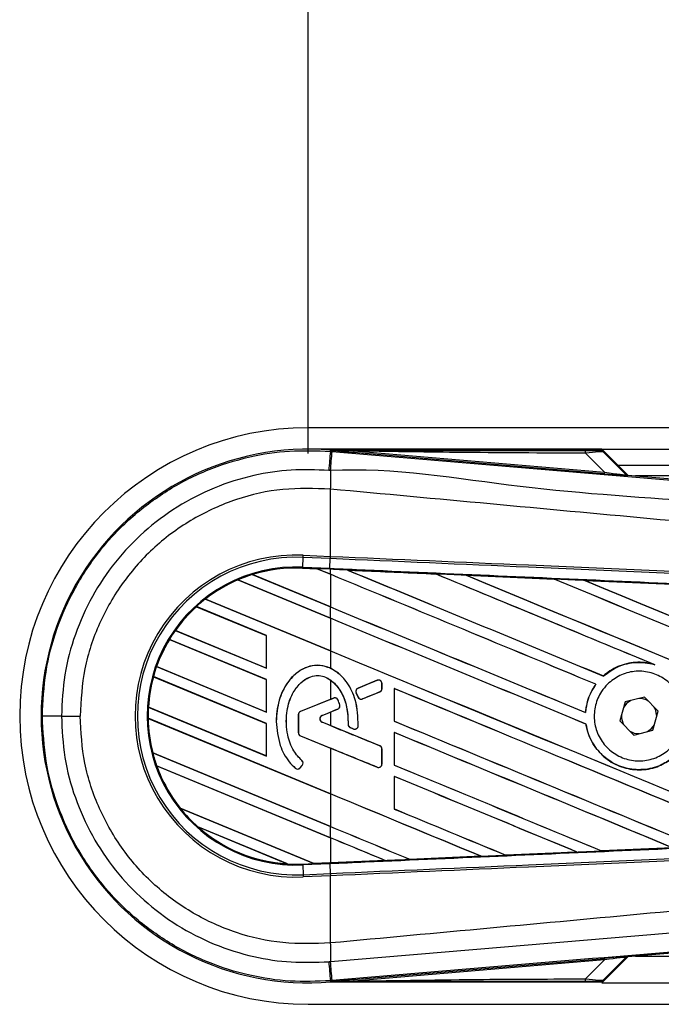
# Model space of a CAD drawing. Header units: millimetres. Extents: x 0 to 420, y 0 to 297.
# Tile 6 of 15: x 55.82 to 60.71, y 216.55 to 224.05. Entities that reach past the tile are written whole.
import ezdxf

# ---------------------------------------------------------------- set-up
doc = ezdxf.new("R2010")
doc.units = ezdxf.units.MM
doc.layers.add('QUOTE', color=174, linetype='Continuous')
doc.styles.add('SLDTEXTSTYLE3', font='TXT', dxfattribs={"width": 0.75})
doc.dimstyles.new('SLDDIMSTYLE0', dxfattribs={"dimtxt": 3, "dimasz": 3, "dimexe": 0, "dimexo": 0.0625, "dimgap": 0.75, "dimtad": 1, "dimlfac": 12.292419, "dimrnd": 1e-09, "dimzin": 12, "dimdsep": 46, "dimtxsty": 'SLDTEXTSTYLE3', "dimsah": 1, "dimcen": 0.09, "dimadec": 0, "dimazin": 3, "dimtfac": 1, "dimtdec": 3, "dimtofl": 0, "dimtmove": 0, "dimatfit": 3, "dimfxl": 0, "dimfrac": 2, "dimtolj": 1, "dimtzin": 12, "dimarcsym": 0})

# ---------------------------------------------------------------- blocks, each defined once
blk = doc.blocks.new('_D')
at = {"layer": 'QUOTE'}
for p, q in [((58.0188, 220.7474), (58.0188, 229.6356)), ((220.7207, 220.7474), (220.7207, 229.6356)), ((220.7207, 227.6356), (58.0188, 227.6356))]:
    blk.add_line(p, q, dxfattribs=at)
for points in [[(58.0188, 227.6356), (61.0188, 227.1356), (61.0188, 228.1356)], [(220.7207, 227.6356), (217.7207, 228.1356), (217.7207, 227.1356)]]:
    blk.add_solid(points, dxfattribs=at)
at = {"layer": 'QUOTE', "insert": (134.9364, 231.5028), "char_height": 3, "attachment_point": 1, "style": 'SLDTEXTSTYLE3'}
blk.add_mtext('2000', dxfattribs=at)

msp = doc.modelspace()

# ---------------------------------------------------------------- linework, layer by layer
at = {"color": 7, "linetype": 'Continuous', "lineweight": 25}
for p, q in [((218.05106, 220.94383), (58.01876, 220.94383)), ((60.25591, 220.78113), (58.01876, 220.78113)), ((58.18881, 220.76411), (58.18961, 220.77358)), ((58.18881, 220.76411), (58.20201, 220.763)), ((58.18961, 220.77358), (58.18999, 220.77355)), ((58.18999, 220.77358), (58.18999, 220.77355)), ((58.19389, 220.76968), (58.18999, 220.77358)), ((60.25216, 220.77358), (58.18999, 220.77358)), ((58.19393, 220.76926), (58.18999, 220.77355)), ((58.19393, 220.76926), (58.19389, 220.76968)), ((58.36702, 220.76701), (58.36598, 220.75467)), ((60.27508, 220.5937), (58.36598, 220.75467)), ((58.36702, 220.76701), (60.27612, 220.60604)), ((60.27612, 220.60604), (60.1331, 220.74998)), ((60.45441, 220.58262), (60.25591, 220.78113)), ((60.25591, 220.78113), (217.92512, 220.78113)), ((60.43975, 220.58963), (60.25838, 220.771)), ((60.26685, 220.75958), (60.43847, 220.58686)), ((60.37794, 220.6591), (217.8403, 220.6591)), ((60.27612, 220.60604), (60.27508, 220.5937)), ((60.43847, 220.58686), (60.43975, 220.58963)), ((60.45496, 220.58257), (60.45367, 220.5798)), ((60.45496, 220.58257), (65.28038, 220.1757)), ((73.06868, 220.57775), (60.51212, 220.57775)), ((58.18868, 220.4765), (58.18857, 220.47651)), ((58.18868, 219.96431), (58.18868, 220.4765)), ((57.97804, 219.88204), (57.98127, 219.95608)), ((57.98127, 219.95608), (57.98203, 219.97334)), ((58.18793, 219.94705), (57.98127, 219.95608)), ((57.98203, 219.97334), (58.18868, 219.96431)), ((58.18514, 219.873), (58.18837, 219.94703)), ((58.18793, 219.94705), (58.18868, 219.96431)), ((58.18837, 219.94703), (58.18793, 219.94705)), ((58.18912, 219.96429), (58.18868, 219.96431)), ((57.59444, 219.82544), (58.18868, 219.5793)), ((57.59447, 219.82543), (57.59444, 219.82544)), ((57.59601, 219.82518), (57.59447, 219.82543)), ((57.97773, 219.87492), (57.9777, 219.87422)), ((57.9777, 219.87422), (58.08718, 219.86944)), ((57.97773, 219.87494), (57.97804, 219.88204)), ((57.97773, 219.87494), (58.08628, 219.8702)), ((57.97773, 219.87492), (57.97773, 219.87494)), ((58.08631, 219.87018), (57.97773, 219.87492)), ((57.97804, 219.88204), (58.18514, 219.873)), ((58.18483, 219.8659), (58.08628, 219.8702)), ((58.18868, 219.82778), (58.08628, 219.8702)), ((58.08718, 219.86944), (58.08631, 219.87018)), ((58.08718, 219.86944), (58.18868, 219.8274)), ((58.18483, 219.8659), (58.18514, 219.873)), ((58.18868, 219.86573), (58.18483, 219.8659)), ((58.18868, 219.82778), (58.18868, 219.86573)), ((58.18868, 219.8274), (58.18868, 219.57968)), ((58.31876, 219.86003), (58.31869, 219.86005)), ((58.31876, 219.86003), (58.32167, 219.8592)), ((58.98935, 219.83069), (58.9894, 219.83067)), ((58.99026, 219.82993), (58.9894, 219.83067)), ((57.48432, 219.78494), (57.48434, 219.78492)), ((58.18868, 219.49318), (57.48432, 219.78494)), ((57.48434, 219.78492), (57.48479, 219.78436)), ((57.48479, 219.78436), (58.18868, 219.49279)), ((58.18868, 219.57968), (57.59601, 219.82518)), ((59.22221, 219.82048), (59.89265, 219.79099)), ((59.22231, 219.82044), (59.22221, 219.82048)), ((59.22231, 219.82044), (59.2252, 219.81962)), ((59.89265, 219.79099), (59.89274, 219.79094)), ((59.8936, 219.79021), (59.89274, 219.79094)), ((60.12655, 219.78067), (60.79616, 219.75108)), ((60.12672, 219.78061), (60.12655, 219.78067)), ((60.12672, 219.78061), (60.12959, 219.7798)), ((57.2366, 219.63906), (58.18868, 219.24469)), ((57.23662, 219.63906), (57.2366, 219.63906)), ((57.23768, 219.63899), (57.23662, 219.63906)), ((58.18868, 219.24508), (57.23768, 219.63899)), ((57.70129, 219.36046), (57.16802, 219.58135)), ((57.16802, 219.58135), (57.16804, 219.58133)), ((57.16804, 219.58133), (57.16846, 219.58078)), ((57.16846, 219.58078), (57.70058, 219.36037)), ((58.18868, 219.49318), (58.18868, 219.5793)), ((58.18868, 219.49279), (58.18868, 219.24508)), ((57.00728, 219.39944), (57.70129, 219.11198)), ((57.0073, 219.39944), (57.00728, 219.39944)), ((57.00817, 219.39946), (57.0073, 219.39944)), ((57.70058, 219.11265), (57.00817, 219.39946)), ((57.70129, 219.02586), (56.96289, 219.33171)), ((56.96289, 219.33171), (56.96291, 219.3317)), ((56.96291, 219.3317), (56.96338, 219.33112)), ((56.96338, 219.33112), (57.70058, 219.02577)), ((57.70129, 219.36046), (57.70058, 219.36037)), ((57.70058, 219.36037), (57.70058, 219.11265)), ((57.70129, 219.11198), (57.70129, 219.36046)), ((58.18868, 219.24469), (58.18868, 219.11158)), ((56.86453, 219.12397), (57.70129, 218.77737)), ((56.86455, 219.12397), (56.86453, 219.12397)), ((56.86531, 219.12403), (56.86455, 219.12397)), ((57.70058, 218.77805), (56.86531, 219.12403)), ((57.70058, 219.11265), (57.70129, 219.11198)), ((60.6507, 219.14179), (60.65981, 219.1384)), ((57.70129, 218.69125), (56.84056, 219.04778)), ((56.84056, 219.04778), (56.84058, 219.04777)), ((56.84058, 219.04777), (56.84113, 219.04716)), ((56.84113, 219.04716), (57.70058, 218.69116)), ((57.70129, 219.02586), (57.70058, 219.02577)), ((57.70058, 219.02577), (57.70058, 218.77805)), ((57.70129, 218.77737), (57.70129, 219.02586)), ((58.18868, 219.02279), (58.18868, 218.87434)), ((58.54516, 219.0195), (58.40017, 218.9603)), ((58.54516, 219.0195), (58.54502, 219.01983)), ((60.26896, 219.05252), (60.26852, 219.05308)), ((58.38571, 218.92498), (58.38538, 218.92484)), ((58.38571, 218.92498), (58.39975, 218.8923)), ((58.40017, 218.9603), (58.40004, 218.96063)), ((58.43443, 218.87809), (58.56538, 218.93155)), ((58.56538, 218.93155), (58.56552, 218.93122)), ((58.58202, 218.95632), (58.58202, 218.99473)), ((58.58202, 218.99473), (58.58238, 218.99473)), ((58.58202, 218.95632), (58.58238, 218.95632)), ((58.58238, 218.95632), (58.58238, 218.99473)), ((58.67611, 218.95666), (58.67611, 218.70821)), ((58.67679, 218.95601), (58.67611, 218.95666)), ((58.67679, 218.70829), (58.67679, 218.95601)), ((60.21074, 218.98956), (60.21164, 218.98957)), ((58.18868, 218.87434), (57.96162, 218.78163)), ((58.21224, 218.88357), (57.96175, 218.7813)), ((58.18868, 218.87434), (58.2121, 218.8839)), ((58.21224, 218.88357), (58.2121, 218.8839)), ((58.24708, 218.86899), (58.24741, 218.86913)), ((58.39942, 218.89216), (58.38538, 218.92484)), ((58.39975, 218.8923), (58.39942, 218.89216)), ((58.43443, 218.87809), (58.43457, 218.87776)), ((60.43561, 218.85487), (60.39501, 218.71016)), ((60.58124, 218.89206), (60.43561, 218.85487)), ((60.68626, 218.78455), (60.58124, 218.89206)), ((56.80189, 218.81531), (57.70129, 218.44277)), ((56.80191, 218.81531), (56.80189, 218.81531)), ((56.80261, 218.81539), (56.80191, 218.81531)), ((57.70058, 218.44345), (56.80261, 218.81539)), ((57.70058, 218.77805), (57.70129, 218.77737)), ((57.96175, 218.7813), (57.96162, 218.78163)), ((58.12608, 218.7522), (58.24444, 218.80052)), ((58.12621, 218.75187), (58.18868, 218.77737)), ((58.18868, 218.77737), (58.18868, 218.67487)), ((58.24444, 218.80052), (58.24458, 218.80019)), ((58.25992, 218.83307), (58.26026, 218.83318)), ((60.64566, 218.63984), (60.68626, 218.78455)), ((56.14032, 218.74735), (56.28182, 218.74735)), ((56.79997, 218.72998), (56.79999, 218.72997)), ((58.18868, 218.15476), (56.79997, 218.72998)), ((56.79999, 218.72997), (56.8007, 218.7293)), ((56.8007, 218.7293), (58.18868, 218.15438)), ((57.77656, 218.70502), (57.7762, 218.70502)), ((57.94476, 218.75654), (57.94476, 218.62096)), ((57.94511, 218.75654), (57.94476, 218.75654)), ((57.94511, 218.75654), (57.94511, 218.62096)), ((58.12608, 218.7522), (58.12621, 218.75187)), ((58.12608, 218.70004), (58.12621, 218.70037)), ((58.56538, 218.52068), (58.12608, 218.70004)), ((58.18868, 218.67487), (58.12621, 218.70037)), ((58.67611, 218.70821), (58.67679, 218.70829)), ((60.13301, 218.77419), (60.13234, 218.77485)), ((60.39501, 218.71016), (60.50004, 218.60264)), ((60.67482, 218.74377), (60.67487, 218.74735)), ((57.70129, 218.69125), (57.70058, 218.69116)), ((57.70058, 218.69116), (57.70058, 218.44345)), ((57.70129, 218.44277), (57.70129, 218.69125)), ((58.32399, 218.68433), (58.32363, 218.68433)), ((58.34041, 218.65967), (58.34027, 218.65934)), ((58.36342, 218.64965), (58.34027, 218.65934)), ((58.34041, 218.65967), (58.36356, 218.64998)), ((58.36356, 218.64998), (58.36342, 218.64965)), ((58.40059, 218.6731), (58.40094, 218.67308)), ((60.13606, 218.68591), (60.13676, 218.686)), ((60.50004, 218.60264), (60.64566, 218.63984)), ((57.94511, 218.62096), (57.94476, 218.62096)), ((57.96175, 218.5962), (57.96162, 218.59587)), ((57.96162, 218.59587), (58.18868, 218.50317)), ((57.96175, 218.5962), (58.54516, 218.35801)), ((58.67611, 218.62206), (58.67611, 218.3736)), ((58.67679, 218.62141), (58.67611, 218.62206)), ((58.67679, 218.37369), (58.67679, 218.62141)), ((58.18868, 218.50317), (58.18868, 218.15476)), ((58.56538, 218.52068), (58.56552, 218.52102)), ((58.58202, 218.49592), (58.58238, 218.49592)), ((58.58202, 218.38277), (58.58202, 218.49592)), ((58.58238, 218.38277), (58.58238, 218.49592)), ((56.83524, 218.46689), (58.18868, 217.90628)), ((56.83526, 218.46689), (56.83524, 218.46689)), ((56.83596, 218.46698), (56.83526, 218.46689)), ((58.18868, 217.90666), (56.83596, 218.46698)), ((57.70058, 218.44345), (57.70129, 218.44277)), ((57.97134, 218.40831), (57.97157, 218.40858)), ((56.8654, 218.36828), (56.86543, 218.36826)), ((58.18868, 217.82016), (56.8654, 218.36828)), ((56.86543, 218.36826), (56.86646, 218.36746)), ((56.86646, 218.36746), (58.18868, 217.81978)), ((57.92138, 218.35029), (57.92115, 218.35002)), ((57.95954, 218.35328), (57.97432, 218.371)), ((57.95954, 218.35328), (57.95981, 218.35305)), ((57.95981, 218.35305), (57.97459, 218.37078)), ((57.97432, 218.371), (57.97459, 218.37078)), ((58.54516, 218.35801), (58.54502, 218.35767)), ((58.58202, 218.38277), (58.58238, 218.38277)), ((58.67611, 218.3736), (58.67679, 218.37369)), ((58.67611, 218.28745), (58.67611, 218.039)), ((58.67679, 218.2868), (58.67611, 218.28745)), ((58.67679, 218.03909), (58.67679, 218.2868)), ((58.18868, 218.15438), (58.18868, 217.90666)), ((57.04452, 218.0456), (58.06353, 217.62352)), ((57.04455, 218.04559), (57.04452, 218.0456)), ((57.04544, 218.04561), (57.04455, 218.04559)), ((58.0628, 217.6242), (57.04544, 218.04561)), ((58.67611, 218.039), (58.67679, 218.03909)), ((57.86261, 217.62062), (57.17837, 217.90404)), ((57.17837, 217.90404), (57.17844, 217.90401)), ((57.17844, 217.90401), (57.18122, 217.90248)), ((57.18122, 217.90248), (57.85949, 217.62153)), ((58.18868, 217.82016), (58.18868, 217.90628)), ((58.18868, 217.81978), (58.18868, 217.6297)), ((60.79579, 217.74361), (60.25538, 217.71972)), ((58.79423, 217.65548), (58.79353, 217.65615)), ((58.79423, 217.65548), (59.33637, 217.67928)), ((58.79426, 217.65546), (58.79423, 217.65548)), ((59.33646, 217.67925), (58.79426, 217.65546)), ((59.33403, 217.67987), (59.33637, 217.67928)), ((59.33637, 217.67928), (59.33646, 217.67925)), ((59.52482, 217.68756), (59.52413, 217.68823)), ((59.52488, 217.68753), (59.52482, 217.68756)), ((60.06633, 217.71138), (59.52488, 217.68753)), ((60.06388, 217.71201), (60.0662, 217.71142)), ((60.0662, 217.71142), (60.06633, 217.71138)), ((60.25528, 217.71977), (60.25459, 217.72043)), ((60.25538, 217.71972), (60.25528, 217.71977)), ((57.85949, 217.62153), (57.86254, 217.62064)), ((57.86254, 217.62064), (57.86261, 217.62062)), ((57.97773, 217.61977), (58.06353, 217.62352)), ((57.97773, 217.61977), (57.97804, 217.61267)), ((58.18514, 217.62171), (57.97804, 217.61267)), ((57.97804, 217.61267), (57.98127, 217.53863)), ((58.0628, 217.6242), (58.18868, 217.6297)), ((58.0635, 217.62353), (58.0628, 217.6242)), ((58.0635, 217.62353), (58.18483, 217.62883)), ((58.18483, 217.62881), (58.06353, 217.62352)), ((58.18868, 217.62898), (58.18483, 217.62881)), ((58.18483, 217.62883), (58.18483, 217.62881)), ((58.18514, 217.62171), (58.18837, 217.54768)), ((58.60615, 217.64723), (58.18868, 217.62898)), ((58.60374, 217.64784), (58.60609, 217.64725)), ((58.60609, 217.64725), (58.60615, 217.64723)), ((57.98127, 217.53863), (58.18793, 217.54766)), ((57.98127, 217.53863), (57.98203, 217.52137)), ((58.18868, 217.5304), (57.98203, 217.52137)), ((58.18793, 217.54766), (58.18837, 217.54768)), ((58.18793, 217.54766), (58.18868, 217.5304)), ((58.18868, 217.5304), (58.18912, 217.53042)), ((58.18868, 217.01821), (58.18868, 217.5304)), ((65.28038, 217.31901), (60.45496, 216.91214)), ((58.18868, 217.01821), (58.18857, 217.0182)), ((58.36598, 216.74004), (60.27508, 216.90101)), ((60.25591, 216.71358), (60.45441, 216.91209)), ((60.25838, 216.72371), (60.43975, 216.90508)), ((60.43847, 216.90784), (60.26685, 216.73513)), ((60.27508, 216.90101), (60.27612, 216.88867)), ((60.43975, 216.90508), (60.43847, 216.90784)), ((60.45367, 216.91491), (60.45496, 216.91214)), ((60.51212, 216.91696), (73.06868, 216.91696)), ((60.27612, 216.88867), (58.36702, 216.7277)), ((60.1331, 216.74473), (60.27612, 216.88867)), ((58.20202, 216.73171), (58.18881, 216.7306)), ((58.18881, 216.7306), (58.18961, 216.72113)), ((58.18999, 216.72116), (58.18961, 216.72113)), ((58.18999, 216.72116), (58.19393, 216.72545)), ((58.19389, 216.72503), (58.18999, 216.72113)), ((58.18999, 216.72116), (58.18999, 216.72113)), ((58.18999, 216.72113), (60.25216, 216.72113)), ((58.19389, 216.72503), (58.19393, 216.72545)), ((58.36598, 216.74004), (58.36702, 216.7277)), ((60.25591, 216.71358), (137.41728, 216.71358)), ((58.01876, 216.55088), (137.41728, 216.55088))]:
    msp.add_line(p, q, dxfattribs=at)
at = {"color": 7, "linetype": 'Continuous', "lineweight": 25, "flags": 128}
for points in [[(58.36702, 220.76701), (58.27007, 220.7685), (58.19389, 220.76968)], [(60.47665, 218.86535), (60.44572, 218.84227), (60.42417, 218.81409)], [(60.67487, 218.74735), (60.66465, 218.79872), (60.65666, 218.81485)], [(60.60462, 218.62936), (60.63555, 218.65244), (60.6571, 218.68062)], [(58.19389, 216.72503), (58.29085, 216.72653), (58.36702, 216.7277)]]:
    msp.add_lwpolyline(points, dxfattribs=at)
at = {"color": 7, "linetype": 'Continuous', "lineweight": 25}
for centre, radius, start, end in [((58.01876, 218.74735), 2.19648, 90, 270), ((58.01876, 218.74735), 2.03342, 85.180275, 274.819725), ((267.51103, 203.00141), 210.07453, 175.1496061, 175.1892913), ((-12.35995, 226.59981), 70.80296, 355.1535701, 355.2713162), ((60.04633, 220.75335), 0.08683, 357.771186, 11.517831), ((81.67747, 220.3333), 23.48933, 179.305525, 179.650671), ((60.45573, 220.60412), 0.02441, 225.001639, 265.178637), ((57.9285, 218.74735), 1.22715, 87.5, 272.5), ((57.9285, 218.74735), 1.20987, 87.5, 272.5), ((57.9285, 218.74735), 1.13577, 87.5, 272.5), ((57.9285, 218.74735), 1.12866, 107.216511, 113.17547), ((57.9285, 218.74735), 1.12866, 87.5, 107.216511), ((57.9285, 218.74735), 1.12864, 87.5, 107.214901), ((57.9285, 218.74735), 1.12794, 87.5, 107.144323), ((57.9285, 218.74735), 1.12866, 113.17547, 127.809083), ((57.9285, 218.74735), 1.12864, 113.17491, 127.808206), ((57.9285, 218.74735), 1.12794, 113.165044, 127.767518), ((57.9285, 218.74735), 1.12866, 127.809083, 132.360277), ((57.9285, 218.74735), 1.12866, 132.360277, 144.707169), ((57.9285, 218.74735), 1.12864, 132.360129, 144.706662), ((57.9285, 218.74735), 1.12794, 132.363076, 144.680394), ((57.9285, 218.74735), 1.12866, 144.707169, 148.819021), ((57.9285, 218.74735), 1.12866, 148.819021, 160.507577), ((57.9285, 218.74735), 1.12864, 148.819155, 160.507348), ((57.9285, 218.74735), 1.12794, 148.831691, 160.491437), ((57.9285, 218.74735), 1.12866, 160.507577, 164.563069), ((57.9285, 218.74735), 1.12866, 164.563069, 176.548142), ((57.9285, 218.74735), 1.12864, 164.563472, 176.548182), ((57.9285, 218.74735), 1.12794, 164.585759, 176.541662), ((58.55527, 218.99473), 0.02675, 0, 112.209257), ((58.41028, 218.93554), 0.02675, 112.209257, 203.245837), ((58.55527, 218.95632), 0.02675, 292.209268, 0), ((58.22235, 218.85881), 0.02675, 22.378703, 112.209291), ((58.42432, 218.90285), 0.02675, 203.245837, 292.209268), ((60.54064, 218.74735), 0.13423, 58.469513, 90.187292), ((57.9285, 218.74735), 1.12866, 176.548142, 180.881798), ((57.97186, 218.75654), 0.0271, 112.209291, 180), ((57.97186, 218.75654), 0.02675, 112.209291, 180), ((58.23434, 218.82528), 0.02675, 292.209261, 16.934979), ((56.11035, 100.1717), 118.57565, 89.9855185, 90.0558104), ((57.9285, 218.74735), 1.12866, 180.881798, 194.388305), ((57.9285, 218.74735), 1.12864, 180.882524, 194.388686), ((57.9285, 218.74735), 1.12794, 180.91722, 194.393139), ((58.13673, 218.72612), 0.02817, 112.209261, 247.790711), ((58.13673, 218.72612), 0.02781, 112.209261, 247.790711), ((60.54064, 218.74735), 0.13423, 178.469513, 210.187292), ((58.35074, 218.68434), 0.02675, 180.034995, 247.290493), ((58.37389, 218.67466), 0.02675, 247.290493, 356.671349), ((60.54064, 218.74735), 0.13423, 238.469513, 270.187292), ((57.97186, 218.62096), 0.0271, 180, 247.790712), ((57.97186, 218.62096), 0.02675, 180, 247.790712), ((58.55527, 218.49592), 0.02675, 0, 67.790711), ((57.9285, 218.74735), 1.12866, 194.388305, 199.625039), ((57.95378, 218.38814), 0.02675, 320.16689, 48.977091), ((57.95378, 218.38814), 0.0271, 320.16689, 48.977091), ((57.9285, 218.74735), 1.12866, 199.625039, 218.444711), ((57.9285, 218.74735), 1.12864, 199.626296, 218.445888), ((57.9285, 218.74735), 1.12794, 199.682367, 218.473259), ((57.939, 218.37041), 0.0271, 228.805903, 320.16689), ((57.939, 218.37041), 0.02675, 228.805903, 320.16689), ((58.55527, 218.38277), 0.02675, 247.790712, 0), ((57.9285, 218.74735), 1.12866, 218.444711, 228.346907), ((57.9285, 218.74735), 1.12866, 228.346907, 266.653093), ((57.9285, 218.74735), 1.12864, 228.350563, 266.649437), ((57.9285, 218.74735), 1.12794, 228.507547, 266.492453), ((57.9285, 218.74735), 1.12866, 266.653093, 272.5), ((81.67746, 217.16141), 23.48933, 180.349329, 180.694477), ((60.45573, 216.89059), 0.02441, 94.821363, 134.998361), ((267.51103, 234.4933), 210.07453, 184.8107087, 184.8503939), ((-20.59203, 210.20066), 79.06425, 4.7382817, 4.8437242), ((60.04633, 216.74135), 0.08683, 348.482169, 2.228814)]:
    msp.add_arc(centre, radius, start, end, dxfattribs=at)
for centre, major_axis, ratio, start_param, end_param in [((60.06568, 220.77189), (0.17241, -0.0004), 0.0065928, 5.1035854, 6.2804722), ((60.06568, 220.73122), (0.20145, 0.02794), 0.0487304, 0.0458928, 1.2227796), ((60.16501, 220.60487), (0.28866, -0.02506), 0.0060141, 5.1041157, 6.2810026), ((60.16706, 220.62919), (0.27146, -0.04248), 0.0239119, 5.1295592, 6.306446), ((60.45701, 220.60689), (0.01028, 0.02214), 0.9999568, 2.7909675, 3.4922178), ((58.02039, 219.89748), (0.06593, -0.02731), 0.0029846, 0.0092528, 0.0351255), ((58.18868, 219.16862), (69.78241, -28.90702), 0.0080625, 1.5451428, 1.5741362), ((58.18868, 219.16862), (69.74174, -28.89017), 0.0080625, 1.5451387, 1.5741362), ((58.18868, 220.57306), (69.78241, -28.90702), 0.0080625, 4.7175918, 4.7455439), ((58.18868, 218.6465), (69.74211, -3.04593), 0.0174384, 1.5600642, 1.5696511), ((58.18868, 220.57306), (69.74174, -28.89017), 0.0080625, 4.7176356, 4.7455551), ((58.18868, 219.50323), (69.78241, -28.90702), 0.0080625, 1.538717, 1.5626622), ((58.18868, 219.50323), (69.74174, -28.89017), 0.0080625, 1.5388271, 1.5626424), ((58.18868, 220.90767), (69.78241, -28.90702), 0.0080625, 4.73054, 4.7977625), ((58.18868, 220.90767), (69.74174, -28.89017), 0.0080625, 4.7305916, 4.797783), ((58.18868, 218.6465), (69.74211, -3.04593), 0.0174384, 1.5471095, 1.5566952), ((58.18868, 219.83783), (69.78241, -28.90702), 0.0080625, 1.4844685, 1.5497155), ((58.18868, 219.83783), (69.74174, -28.89017), 0.0080625, 1.4844738, 1.5496877), ((58.18868, 221.24227), (69.78241, -28.90702), 0.0080625, 4.7435023, 4.8082676), ((58.18868, 221.24227), (69.74174, -28.89017), 0.0080625, 4.7435622, 4.8082852), ((58.18868, 218.6465), (69.74211, -3.04593), 0.0174384, 1.534147, 1.5437245), ((58.18868, 220.23846), (69.74174, -28.89017), 0.0080625, 4.7157288, 4.7436017), ((58.18868, 220.23846), (69.78241, -28.90702), 0.0080625, 4.7157288, 4.743595), ((58.18868, 218.83402), (69.78241, -28.90702), 0.0080625, 1.5462162, 1.5741362), ((58.18868, 218.83402), (69.74174, -28.89017), 0.0080625, 1.54621, 1.5741362), ((58.18868, 219.90385), (69.74174, -28.89017), 0.0080625, 4.7157288, 4.7663143), ((58.18868, 219.90385), (69.78241, -28.90702), 0.0080625, 4.7157288, 4.7662988), ((58.18868, 219.53212), (69.78242, 28.493), 0.0080793, 4.7121189, 4.7141966), ((58.18868, 218.11958), (69.78242, 28.49302), 0.0080793, 1.5620973, 1.5639738), ((58.18868, 218.49941), (69.78241, -28.90702), 0.0080625, 1.5263102, 1.5671512), ((58.18868, 218.49941), (69.74174, -28.89017), 0.0080625, 1.5263198, 1.5671374), ((58.18868, 218.11958), (69.78242, 28.49301), 0.0080793, 1.5666964, 1.5674975), ((58.18868, 219.56925), (69.78241, -28.90702), 0.0080625, 4.7227138, 4.7558224), ((58.18868, 219.56925), (69.74174, -28.89017), 0.0080625, 4.7227276, 4.7558335), ((58.18868, 219.33265), (69.78242, -28.49305), 0.0080793, 4.7156879, 4.721088), ((58.18868, 218.16481), (69.78241, -28.90702), 0.0080625, 1.5367672, 1.5671512), ((58.18868, 218.16481), (69.74174, -28.89017), 0.0080625, 1.5367814, 1.5671374), ((58.18868, 217.84538), (69.78242, -28.49305), 0.0080793, 1.5689888, 1.5740952), ((58.18868, 219.23465), (69.78241, -28.90702), 0.0080625, 4.7227138, 4.7453492), ((58.18868, 219.23465), (69.74174, -28.89017), 0.0080625, 4.7227276, 4.7453552), ((58.18868, 217.83021), (69.78241, -28.90702), 0.0080625, 1.5472259, 1.5671512), ((58.18868, 217.83021), (69.74174, -28.89017), 0.0080625, 1.5472453, 1.5671374), ((58.18868, 217.4956), (69.78241, -28.90702), 0.0080625, 1.5576876, 1.5741362), ((58.18868, 217.4956), (69.74174, -28.89017), 0.0080625, 1.5577128, 1.5741362), ((58.18868, 218.90004), (69.78241, -28.90702), 0.0080625, 4.7227138, 4.7348779), ((58.18868, 218.90004), (69.74174, -28.89017), 0.0080625, 4.7227276, 4.7348783), ((58.18868, 218.56544), (69.74174, -28.89017), 0.0080625, 4.7157288, 4.7244015), ((58.18868, 218.56544), (69.78241, -28.90702), 0.0080625, 4.7157288, 4.724407), ((58.18868, 217.161), (69.78241, -28.90702), 0.0080625, 1.5681537, 1.5741362), ((58.18868, 217.161), (69.74174, -28.89017), 0.0080625, 1.5681848, 1.5741362), ((58.18868, 218.84821), (69.74211, 3.04593), 0.0174384, 4.7412538, 4.7489822), ((58.18868, 218.84821), (69.74211, 3.04593), 0.0174384, 4.7203001, 4.7280508), ((58.18868, 218.84821), (69.74211, 3.04593), 0.0174384, 4.7307768, 4.7385182), ((58.11685, 217.60144), (0.05335, -0.0221), 0.0036879, 3.1511368, 3.1770094), ((58.18868, 218.84821), (69.74211, 3.04593), 0.0174384, 4.7116274, 4.7175787), ((60.16501, 216.88984), (0.28866, 0.02506), 0.0060141, 0.0021827, 1.1790696), ((60.16706, 216.86552), (0.27146, 0.04248), 0.0239119, 6.2599246, 7.4368114), ((60.45701, 216.88782), (-0.01028, 0.02214), 0.9999568, 5.9325602, 6.6338104), ((60.06568, 216.72281), (0.17241, 0.0004), 0.0065928, 0.0027131, 1.1795999), ((60.06568, 216.76349), (0.20145, -0.02794), 0.0487304, 5.0604057, 6.2372925)]:
    msp.add_ellipse(centre, major_axis=major_axis, ratio=ratio, start_param=start_param, end_param=end_param, dxfattribs=at)
for points, knots in [([(55.99485, 218.7473), (56.00025, 218.85947), (56.01121, 219.08705), (56.09944, 219.41734), (56.23907, 219.73154), (56.42881, 220.01509), (56.66532, 220.2651), (56.93802, 220.46988), (57.24401, 220.62769), (57.55922, 220.72679), (57.87839, 220.77637), (58.08453, 220.76823), (58.18881, 220.76411)], [0, 0, 0, 0, 0.100465, 0.2038434, 0.3043094, 0.4076889, 0.5081552, 0.611535, 0.7120023, 0.8153833, 0.9066108, 1, 1, 1, 1]), ([(58.19389, 220.76968), (58.55544, 220.76989), (59.20102, 220.77027), (59.84714, 220.77056), (60.13142, 220.77069)], [0, 0, 0, 0, 0.5600269, 1, 1, 1, 1]), ([(58.36598, 220.75467), (58.34936, 220.75607), (58.30011, 220.76023), (58.2422, 220.76511), (58.20203, 220.76857), (58.19393, 220.76926)], [0, 0, 0, 0, 0.2892673, 0.8568296, 1, 1, 1, 1]), ([(58.20201, 220.763), (58.68281, 220.72248), (59.64442, 220.64145), (61.08639, 220.52028), (62.96477, 220.36272), (64.35896, 220.24628), (65.27402, 220.16985)], [0, 0, 0, 0, 0.2036202, 0.4072406, 0.6109477, 1, 1, 1, 1]), ([(60.1331, 220.74998), (59.80347, 220.75135), (59.21482, 220.75381), (58.62608, 220.76298), (58.36702, 220.76701)], [0, 0, 0, 0, 0.5599741, 1, 1, 1, 1]), ([(60.23809, 220.77149), (60.23934, 220.77188), (60.24158, 220.77258), (60.24892, 220.77328), (60.25216, 220.77358)], [0, 0, 0, 0, 0.5593923, 1, 1, 1, 1]), ([(60.26685, 220.75958), (60.26208, 220.76336), (60.25357, 220.7701), (60.24282, 220.77107), (60.23809, 220.77149)], [0, 0, 0, 0, 0.56, 1, 1, 1, 1]), ([(60.25838, 220.771), (60.25783, 220.77148), (60.25652, 220.77261), (60.2543, 220.77345), (60.25273, 220.77355), (60.25216, 220.77358)], [0, 0, 0, 0, 0.3193957, 0.7481913, 1, 1, 1, 1]), ([(60.25838, 220.771), (60.261, 220.76784), (60.26566, 220.76219), (60.26649, 220.76038), (60.26685, 220.75958)], [0, 0, 0, 0, 0.560586, 1, 1, 1, 1]), ([(58.17656, 220.61912), (58.08092, 220.62288), (57.88964, 220.6304), (57.59479, 220.5852), (57.3013, 220.49278), (57.01814, 220.34783), (56.76401, 220.15673), (56.54483, 219.92641), (56.36807, 219.66196), (56.23829, 219.37207), (56.15609, 219.06413), (56.14557, 218.85294), (56.14032, 218.74735)], [0, 0, 0, 0, 0.0923036, 0.1846071, 0.2865385, 0.3884688, 0.490398, 0.5923288, 0.694247, 0.7961664, 0.8980845, 1, 1, 1, 1]), ([(58.18986, 220.618), (58.18986, 220.618), (58.18542, 220.61837), (58.18099, 220.61875), (58.17656, 220.61912)], [0, 0, 0, 0, 0.0003655, 1, 1, 1, 1]), ([(65.27481, 220.02377), (64.35872, 220.09864), (62.96249, 220.21275), (61.08108, 220.38257), (59.6352, 220.46609), (58.6728, 220.6423), (58.18986, 220.618), (58.18986, 220.618)], [0, 0, 0, 0, 0.3887669, 0.5925279, 0.7962893, 0.9999993, 1, 1, 1, 1]), ([(58.18857, 220.47651), (58.06779, 220.48082), (57.82587, 220.48946), (57.46951, 220.40864), (57.13825, 220.25858), (56.8437, 220.04462), (56.60109, 219.77262), (56.42008, 219.45709), (56.30312, 219.11027), (56.28891, 218.86823), (56.28182, 218.74735)], [0, 0, 0, 0, 0.1248804, 0.2501396, 0.3746494, 0.4998125, 0.6247642, 0.7495577, 0.8749238, 1, 1, 1, 1]), ([(65.27421, 219.78084), (65.24688, 219.78523), (65.07823, 219.81231), (64.33825, 219.88764), (62.81789, 220.04462), (60.62435, 220.25122), (59.0009, 220.40138), (58.18868, 220.4765)], [0, 0, 0, 0, 0.0117013, 0.0722088, 0.3141935, 0.6568871, 1, 1, 1, 1]), ([(65.27016, 219.63816), (65.01886, 219.64912), (64.46269, 219.67338), (63.6002, 219.71099), (62.68292, 219.751), (61.99422, 219.78104), (61.30548, 219.81108), (60.61676, 219.84112), (59.50123, 219.88977), (58.69162, 219.92508), (58.18837, 219.94703)], [0, 0, 0, 0, 0.1067875, 0.2363437, 0.3660007, 0.4956801, 0.5280685, 0.6576247, 0.7871808, 1, 1, 1, 1]), ([(58.18912, 219.96429), (58.69243, 219.94235), (59.50212, 219.90704), (60.61776, 219.85839), (61.30656, 219.82836), (61.99536, 219.79832), (62.68413, 219.76829), (63.60151, 219.72828), (64.46408, 219.69067), (65.02032, 219.66641), (65.27164, 219.65545)], [0, 0, 0, 0, 0.2128192, 0.3423754, 0.4719316, 0.50432, 0.6339994, 0.7636564, 0.8932125, 1, 1, 1, 1]), ([(58.18514, 219.873), (58.27516, 219.86906), (58.72528, 219.84941), (59.53547, 219.81386), (60.61537, 219.7662), (61.69466, 219.71827), (62.59333, 219.67811), (63.49126, 219.63779), (64.3231, 219.60029), (64.97439, 219.57072), (65.2674, 219.55741)], [0, 0, 0, 0, 0.0380636, 0.1903223, 0.342581, 0.4948397, 0.6470984, 0.723226, 0.8754847, 1, 1, 1, 1]), ([(58.31869, 219.86005), (58.30653, 219.86058), (58.26319, 219.86248), (58.21986, 219.86437), (58.18868, 219.86573)], [0, 0, 0, 0, 0.28064466, 1, 1, 1, 1]), ([(58.31869, 219.86005), (58.35663, 219.85839), (58.58019, 219.84862), (58.80374, 219.83883), (58.98935, 219.83069)], [0, 0, 0, 0, 0.1696977, 1, 1, 1, 1]), ([(58.9894, 219.83067), (58.81121, 219.83848), (58.58767, 219.84828), (58.36411, 219.85805), (58.31876, 219.86003)], [0, 0, 0, 0, 0.79711637, 1, 1, 1, 1]), ([(59.22221, 219.82048), (59.21004, 219.82101), (59.14922, 219.82368), (59.0716, 219.82709), (59.00614, 219.82996), (58.98935, 219.83069)], [0, 0, 0, 0, 0.1567286, 0.7836435, 1, 1, 1, 1]), ([(59.89274, 219.79094), (59.77342, 219.7962), (59.54996, 219.80605), (59.32646, 219.81587), (59.22231, 219.82044)], [0, 0, 0, 0, 0.5339744, 1, 1, 1, 1]), ([(60.12655, 219.78067), (60.11438, 219.78121), (60.05355, 219.78389), (59.97559, 219.78733), (59.90979, 219.79023), (59.89265, 219.79099)], [0, 0, 0, 0, 0.1560477, 0.7802389, 1, 1, 1, 1]), ([(60.79635, 219.75099), (60.73568, 219.75368), (60.51251, 219.76357), (60.28928, 219.77343), (60.12672, 219.78061)], [0, 0, 0, 0, 0.2718129, 1, 1, 1, 1]), ([(60.6507, 219.14179), (60.62793, 219.14689), (60.56032, 219.16203), (60.44312, 219.15241), (60.33674, 219.10841), (60.28479, 219.06627), (60.26852, 219.05308)], [0, 0, 0, 0, 0.1712904, 0.5087548, 0.8462025, 1, 1, 1, 1]), ([(60.26896, 219.05252), (60.30612, 219.07962), (60.38062, 219.13395), (60.51852, 219.16284), (60.61279, 219.15249), (60.65822, 219.13887), (60.65981, 219.1384)], [0, 0, 0, 0, 0.3283471, 0.658119, 0.9880092, 1, 1, 1, 1]), ([(58.18868, 219.11158), (58.16297, 219.12086), (58.11263, 219.13904), (58.0321, 219.13002), (57.95693, 219.09763), (57.87947, 219.03238), (57.80824, 218.9188), (57.7787, 218.79912), (57.77669, 218.7232), (57.7762, 218.70502)], [0, 0, 0, 0, 0.1181192, 0.2313231, 0.3438681, 0.4724961, 0.6678894, 0.9204553, 1, 1, 1, 1]), ([(58.40059, 218.6731), (58.39832, 218.73979), (58.39443, 218.85463), (58.32817, 218.99526), (58.24838, 219.08028), (58.1663, 219.12558), (58.0869, 219.13773), (58.01058, 219.12315), (57.93047, 219.08023), (57.85081, 218.99559), (57.78843, 218.86427), (57.78064, 218.7598), (57.77656, 218.70502)], [0, 0, 0, 0, 0.1653636, 0.2847889, 0.379918, 0.4532243, 0.5152242, 0.5771012, 0.6445431, 0.7395039, 0.8633961, 1, 1, 1, 1]), ([(58.40094, 218.67308), (58.39871, 218.73984), (58.39486, 218.85488), (58.32832, 218.9949), (58.25599, 219.07436), (58.20564, 219.1022), (58.18868, 219.11158)], [0, 0, 0, 0, 0.3858589, 0.6649336, 0.8871478, 1, 1, 1, 1]), ([(60.30005, 218.99019), (60.33002, 219.01454), (60.38996, 219.06324), (60.5041, 219.09332), (60.6204, 219.08636), (60.72822, 219.04062), (60.81471, 218.96192), (60.87028, 218.85899), (60.88863, 218.74353), (60.86775, 218.62853), (60.81002, 218.52694), (60.72192, 218.45015), (60.61333, 218.40683), (60.49647, 218.4019), (60.38456, 218.43595), (60.29023, 218.50515), (60.22418, 218.60162), (60.1937, 218.71463), (60.20268, 218.83085), (60.24263, 218.92575), (60.2841, 218.97228), (60.30005, 218.99019)], [0, 0, 0, 0, 0.0537008, 0.107401, 0.161118, 0.214849, 0.268575, 0.3222758, 0.3759418, 0.429583, 0.4832243, 0.5368906, 0.5905915, 0.6443177, 0.6980486, 0.7517655, 0.8054595, 0.8591318, 0.9127903, 0.9664454, 1, 1, 1, 1]), ([(57.97134, 218.40831), (57.94967, 218.43166), (57.89806, 218.48724), (57.85402, 218.61471), (57.84855, 218.76203), (57.88328, 218.8955), (57.94221, 218.9852), (58.00497, 219.035), (58.06365, 219.05669), (58.11647, 219.05699), (58.16577, 219.03962), (58.22549, 218.99844), (58.28085, 218.92134), (58.31992, 218.80928), (58.32256, 218.72819), (58.32399, 218.68433)], [0, 0, 0, 0, 0.0744353, 0.177241, 0.3086024, 0.4174643, 0.4963546, 0.5570675, 0.6030224, 0.6410452, 0.6789529, 0.7243011, 0.8099663, 0.8972232, 1, 1, 1, 1]), ([(57.97157, 218.40858), (57.94992, 218.4319), (57.89838, 218.48742), (57.85438, 218.61478), (57.84891, 218.76197), (57.88359, 218.89533), (57.94246, 218.98493), (58.0051, 219.03465), (58.06369, 219.05634), (58.11632, 219.05658), (58.15735, 219.04247), (58.17982, 219.02836), (58.18868, 219.02279)], [0, 0, 0, 0, 0.1057973, 0.2519537, 0.4387447, 0.5935245, 0.7056507, 0.7919163, 0.8571803, 0.9111569, 0.9649703, 1, 1, 1, 1]), ([(58.18868, 219.02279), (58.20596, 219.00734), (58.25282, 218.96546), (58.30921, 218.86135), (58.32282, 218.75795), (58.32352, 218.69495), (58.32363, 218.68433)], [0, 0, 0, 0, 0.1837852, 0.4983769, 0.9154383, 1, 1, 1, 1]), ([(58.58238, 218.99473), (58.58208, 218.99778), (58.58148, 219.00387), (58.57682, 219.01198), (58.56994, 219.01816), (58.56136, 219.02165), (58.55264, 219.02225), (58.54738, 219.02058), (58.54502, 219.01983)], [0, 0, 0, 0, 0.1719146, 0.3441327, 0.5163521, 0.6885744, 0.8607991, 1, 1, 1, 1]), ([(58.40004, 218.96063), (58.39738, 218.95923), (58.39201, 218.95641), (58.38624, 218.94909), (58.38312, 218.94043), (58.38293, 218.93192), (58.38465, 218.92694), (58.38538, 218.92484)], [0, 0, 0, 0, 0.2084961, 0.420751, 0.6330051, 0.8452581, 1, 1, 1, 1]), ([(58.56552, 218.93122), (58.56818, 218.93262), (58.57356, 218.93544), (58.57928, 218.94275), (58.58205, 218.95007), (58.5823, 218.95471), (58.58238, 218.95632)], [0, 0, 0, 0, 0.27984956, 0.56482117, 0.8497894, 1, 1, 1, 1]), ([(60.21074, 218.98956), (60.19697, 218.96843), (60.15814, 218.90885), (60.13705, 218.83237), (60.13283, 218.78079), (60.13234, 218.77485)], [0, 0, 0, 0, 0.3272237, 0.9225469, 1, 1, 1, 1]), ([(60.13301, 218.77419), (60.14, 218.81984), (60.15186, 218.8973), (60.19424, 218.96271), (60.21164, 218.98957)], [0, 0, 0, 0, 0.5894269, 1, 1, 1, 1]), ([(58.24741, 218.86913), (58.246, 218.87178), (58.24316, 218.87714), (58.23583, 218.88289), (58.22716, 218.88599), (58.21885, 218.88614), (58.21403, 218.88454), (58.2121, 218.8839)], [0, 0, 0, 0, 0.2112772, 0.4263684, 0.6414599, 0.8565516, 1, 1, 1, 1]), ([(58.25992, 218.83307), (58.25896, 218.83614), (58.25705, 218.84226), (58.25291, 218.85429), (58.2494, 218.86313), (58.24708, 218.86899)], [0, 0, 0, 0, 0.25229737, 0.50459435, 1, 1, 1, 1]), ([(58.26026, 218.83318), (58.2593, 218.83624), (58.25739, 218.84237), (58.25325, 218.85441), (58.24974, 218.86326), (58.24741, 218.86913)], [0, 0, 0, 0, 0.25207438, 0.50414837, 1, 1, 1, 1]), ([(58.39942, 218.89216), (58.40087, 218.88952), (58.40378, 218.88421), (58.4112, 218.87857), (58.41992, 218.8756), (58.42809, 218.87558), (58.43277, 218.87715), (58.43457, 218.87776)], [0, 0, 0, 0, 0.2131585, 0.4303443, 0.6475311, 0.8647193, 1, 1, 1, 1]), ([(58.24458, 218.80019), (58.24724, 218.80159), (58.25261, 218.80441), (58.25837, 218.81173), (58.26151, 218.8204), (58.26164, 218.82787), (58.26057, 218.83199), (58.26026, 218.83318)], [0, 0, 0, 0, 0.2240403, 0.4520934, 0.6801462, 0.9081986, 1, 1, 1, 1]), ([(58.18881, 216.7306), (58.08696, 216.72648), (57.88085, 216.71815), (57.56474, 216.7667), (57.24711, 216.86574), (56.94352, 217.02139), (56.66782, 217.22739), (56.43286, 217.47455), (56.24069, 217.76024), (56.10162, 218.07123), (56.01181, 218.40432), (56.00055, 218.63189), (55.99485, 218.7473)], [0, 0, 0, 0, 0.0912304, 0.1846225, 0.285093, 0.3884772, 0.4889466, 0.5923296, 0.6927987, 0.7961814, 0.8966347, 1, 1, 1, 1]), ([(56.14032, 218.74735), (56.14557, 218.64177), (56.15609, 218.43058), (56.23829, 218.12263), (56.36807, 217.83275), (56.54483, 217.5683), (56.76401, 217.33798), (57.01814, 217.14688), (57.3013, 217.00193), (57.59479, 216.90951), (57.88964, 216.86431), (58.08092, 216.87183), (58.17656, 216.87559)], [0, 0, 0, 0, 0.1019155, 0.2038336, 0.305753, 0.4076712, 0.509602, 0.6115312, 0.7134615, 0.8153929, 0.9076964, 1, 1, 1, 1]), ([(58.18857, 217.0182), (58.06779, 217.01389), (57.82587, 217.00525), (57.46951, 217.08607), (57.13825, 217.23613), (56.8437, 217.45009), (56.60109, 217.72209), (56.42008, 218.03762), (56.30312, 218.38444), (56.28891, 218.62648), (56.28182, 218.74735)], [0, 0, 0, 0, 0.1248804, 0.2501396, 0.3746494, 0.4998125, 0.6247642, 0.7495577, 0.8749238, 1, 1, 1, 1]), ([(57.7762, 218.70502), (57.78214, 218.64353), (57.79264, 218.53476), (57.85548, 218.41503), (57.9051, 218.36591), (57.92115, 218.35002)], [0, 0, 0, 0, 0.4679981, 0.8279401, 1, 1, 1, 1]), ([(57.77656, 218.70502), (57.78249, 218.64358), (57.79298, 218.53488), (57.85577, 218.41524), (57.90535, 218.36616), (57.92138, 218.35029)], [0, 0, 0, 0, 0.4680217, 0.8279478, 1, 1, 1, 1]), ([(58.32363, 218.68433), (58.32393, 218.68128), (58.32453, 218.67519), (58.32921, 218.66711), (58.33488, 218.66192), (58.33895, 218.65998), (58.34027, 218.65934)], [0, 0, 0, 0, 0.2867523, 0.5740178, 0.8612836, 1, 1, 1, 1]), ([(58.36342, 218.64965), (58.3663, 218.64877), (58.37209, 218.64697), (58.38133, 218.64808), (58.38971, 218.652), (58.39628, 218.65852), (58.40004, 218.66596), (58.40069, 218.67103), (58.40094, 218.67308)], [0, 0, 0, 0, 0.1734899, 0.3501499, 0.52681, 0.7034698, 0.8801287, 1, 1, 1, 1]), ([(60.13606, 218.68591), (60.13785, 218.67573), (60.14759, 218.62044), (60.18835, 218.52438), (60.28167, 218.42032), (60.40469, 218.35285), (60.5425, 218.33049), (60.67585, 218.35172), (60.74937, 218.39667), (60.78349, 218.41753)], [0, 0, 0, 0, 0.037003, 0.2010348, 0.3650919, 0.5292097, 0.6934103, 0.8576873, 1, 1, 1, 1]), ([(60.78306, 218.4181), (60.75244, 218.39905), (60.68275, 218.35569), (60.55417, 218.3314), (60.41593, 218.34989), (60.29118, 218.41387), (60.1952, 218.51527), (60.15014, 218.61347), (60.1393, 218.67224), (60.13676, 218.686)], [0, 0, 0, 0, 0.1286936, 0.2929509, 0.4572451, 0.621517, 0.7857166, 0.9498324, 1, 1, 1, 1]), ([(58.58238, 218.49592), (58.58208, 218.49897), (58.58149, 218.50506), (58.57681, 218.51314), (58.57108, 218.51841), (58.56692, 218.52036), (58.56552, 218.52102)], [0, 0, 0, 0, 0.28447462, 0.56945132, 0.85443039, 1, 1, 1, 1]), ([(58.54502, 218.35767), (58.54791, 218.35681), (58.55372, 218.35506), (58.56295, 218.35626), (58.5713, 218.36025), (58.57781, 218.36683), (58.58172, 218.37471), (58.58218, 218.38026), (58.58238, 218.38277)], [0, 0, 0, 0, 0.16924827, 0.34147132, 0.5136948, 0.68591717, 0.858137, 1, 1, 1, 1]), ([(65.17815, 217.93324), (64.91488, 217.92129), (64.29329, 217.89308), (63.49126, 217.85692), (62.59333, 217.8166), (61.69466, 217.77644), (60.61537, 217.72851), (59.53547, 217.68085), (58.72528, 217.6453), (58.27516, 217.62564), (58.18514, 217.62171)], [0, 0, 0, 0, 0.1133009, 0.26751, 0.3446127, 0.4988218, 0.6530308, 0.8072398, 0.9614489, 1, 1, 1, 1]), ([(58.18837, 217.54768), (58.69162, 217.56962), (59.50123, 217.60494), (60.61676, 217.65359), (61.30548, 217.68363), (61.99422, 217.71367), (62.68292, 217.74371), (63.6002, 217.78371), (64.46269, 217.82133), (65.01886, 217.84559), (65.27016, 217.85655)], [0, 0, 0, 0, 0.2128192, 0.3423754, 0.4719315, 0.5043199, 0.6339993, 0.7636563, 0.8932125, 1, 1, 1, 1]), ([(65.27164, 217.83925), (65.02032, 217.8283), (64.46408, 217.80404), (63.60151, 217.76643), (62.68413, 217.72642), (61.99536, 217.69639), (61.30656, 217.66635), (60.61776, 217.63632), (59.50212, 217.58767), (58.69243, 217.55236), (58.18912, 217.53042)], [0, 0, 0, 0, 0.1067875, 0.2363437, 0.3660006, 0.49568, 0.5280684, 0.6576246, 0.7871807, 1, 1, 1, 1]), ([(60.25528, 217.71977), (60.37498, 217.72507), (60.55509, 217.73303), (60.73517, 217.74101), (60.79557, 217.74369)], [0, 0, 0, 0, 0.6645692, 1, 1, 1, 1]), ([(65.27421, 217.71386), (65.24688, 217.70948), (65.07823, 217.6824), (64.33825, 217.60707), (62.81789, 217.45009), (60.62435, 217.24349), (59.0009, 217.09333), (58.18868, 217.01821)], [0, 0, 0, 0, 0.0117013, 0.0722088, 0.3141935, 0.6568871, 1, 1, 1, 1]), ([(58.60615, 217.64723), (58.61831, 217.64776), (58.68102, 217.6505), (58.74372, 217.65325), (58.79426, 217.65546)], [0, 0, 0, 0, 0.1939728, 1, 1, 1, 1]), ([(59.33646, 217.67925), (59.34862, 217.67978), (59.41143, 217.68254), (59.47424, 217.68531), (59.52488, 217.68753)], [0, 0, 0, 0, 0.1936854, 1, 1, 1, 1]), ([(59.52482, 217.68756), (59.52814, 217.68771), (59.70861, 217.69565), (59.88906, 217.70361), (60.0662, 217.71142)], [0, 0, 0, 0, 0.0183639, 1, 1, 1, 1]), ([(60.06633, 217.71138), (60.0785, 217.71192), (60.14152, 217.7147), (60.20453, 217.71748), (60.25538, 217.71972)], [0, 0, 0, 0, 0.1930537, 1, 1, 1, 1]), ([(58.18483, 217.62883), (58.27483, 217.63276), (58.41525, 217.63889), (58.55567, 217.64504), (58.60609, 217.64725)], [0, 0, 0, 0, 0.6409226, 1, 1, 1, 1]), ([(58.18483, 217.62881), (58.18483, 217.62869), (58.18485, 217.62842), (58.18491, 217.62702), (58.185, 217.62483), (58.18509, 217.62275), (58.18514, 217.62171)], [0, 0, 0, 0, 0.2238785, 0.4825856, 0.7412928, 1, 1, 1, 1]), ([(58.18986, 216.87671), (58.18986, 216.87671), (58.67177, 216.91709), (59.63567, 216.99865), (61.08096, 217.11997), (62.96255, 217.27784), (64.35875, 217.39444), (65.27481, 217.47094)], [0, 0, 0, 0, 0.0000007, 0.2037107, 0.4074721, 0.6112331, 1, 1, 1, 1]), ([(65.27402, 217.32486), (64.35896, 217.24843), (62.96497, 217.132), (61.0866, 216.97445), (59.64463, 216.85327), (58.68282, 216.77223), (58.20202, 216.73171)], [0, 0, 0, 0, 0.3890527, 0.5926729, 0.7963808, 1, 1, 1, 1]), ([(58.17656, 216.87559), (58.18098, 216.87626), (58.18542, 216.87693), (58.18986, 216.87671), (58.18986, 216.87671)], [0, 0, 0, 0, 0.9996347, 1, 1, 1, 1]), ([(60.13142, 216.72402), (59.76963, 216.72419), (59.12354, 216.72449), (58.47797, 216.72486), (58.19389, 216.72503)], [0, 0, 0, 0, 0.5599728, 1, 1, 1, 1]), ([(58.19393, 216.72545), (58.19503, 216.72554), (58.19785, 216.72579), (58.20332, 216.72626), (58.21157, 216.72697), (58.22387, 216.72802), (58.2422, 216.72957), (58.26953, 216.73189), (58.31174, 216.73546), (58.34531, 216.7383), (58.36598, 216.74004)], [0, 0, 0, 0, 0.0199034, 0.0510155, 0.0969562, 0.1650388, 0.266176, 0.4166536, 0.6407761, 1, 1, 1, 1]), ([(58.36702, 216.7277), (58.69673, 216.73281), (59.28548, 216.74193), (59.87411, 216.74388), (60.1331, 216.74473)], [0, 0, 0, 0, 0.5600252, 1, 1, 1, 1]), ([(60.23809, 216.72321), (60.24413, 216.72392), (60.25492, 216.72517), (60.26321, 216.73209), (60.26685, 216.73513)], [0, 0, 0, 0, 0.56, 1, 1, 1, 1]), ([(60.25216, 216.72113), (60.24807, 216.72152), (60.24078, 216.72221), (60.23891, 216.72291), (60.23809, 216.72321)], [0, 0, 0, 0, 0.560586, 1, 1, 1, 1]), ([(60.25216, 216.72113), (60.25289, 216.72118), (60.25461, 216.72131), (60.25678, 216.72228), (60.25795, 216.72332), (60.25838, 216.72371)], [0, 0, 0, 0, 0.3193957, 0.7481913, 1, 1, 1, 1]), ([(60.26685, 216.73513), (60.26624, 216.73397), (60.26516, 216.73189), (60.26046, 216.72621), (60.25838, 216.72371)], [0, 0, 0, 0, 0.5593923, 1, 1, 1, 1])]:
    msp.add_open_spline(points, degree=3, knots=knots, dxfattribs=at)
for points in [[(58.18837, 219.94703), (58.18842, 219.94823), (58.18853, 219.95061), (58.18871, 219.9549), (58.18891, 219.9595), (58.18905, 219.96269), (58.18912, 219.96429)], [(58.18837, 217.54768), (58.18842, 217.54648), (58.18853, 217.5441), (58.18871, 217.53981), (58.18891, 217.53521), (58.18905, 217.53201), (58.18912, 217.53042)]]:
    msp.add_open_spline(points, degree=3, dxfattribs=at)

# ---------------------------------------------------------------- dimensions: what is measured, and where the dimension line sits
at = {"layer": 'QUOTE'}
dim = msp.add_linear_dim(base=(58.01876, 227.63561), p1=(220.72066, 218.74735), p2=(58.01876, 218.74735), dimstyle='SLDDIMSTYLE0', dxfattribs=at)
dim.commit()
dim.dimension.update_dxf_attribs({"geometry": '_D', "text_midpoint": (139.36971, 227.63561), "dimtype": 160})

doc.saveas('drawing.dxf')
